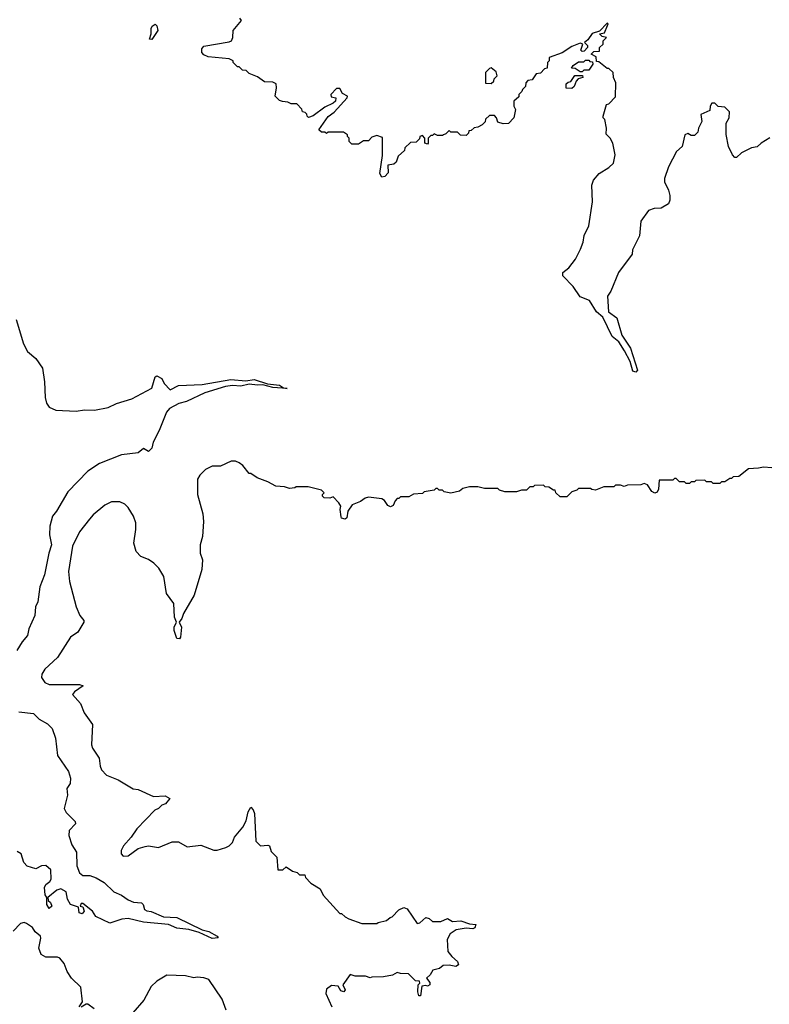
# Model space of a CAD drawing. Extents: x 2348354 to 2479840, y 460476 to 613653.
# Tile 191 of 256: x 2427789 to 2432249, y 528410 to 534270. Entities that reach past the tile are written whole.
import ezdxf

# ---------------------------------------------------------------- set-up
doc = ezdxf.new("R2010")
doc.units = 0

msp = doc.modelspace()

# ---------------------------------------------------------------- linework, layer by layer
at = {"layer": '0CON05XD'}
for points in [[(2430310, 533585), (2430305, 533580), (2430275, 533580), (2430255, 533590), (2430245, 533580), (2430235, 533580), (2430220, 533565), (2430220, 533535), (2430215, 533530), (2430200, 533535), (2430200, 533565), (2430185, 533580), (2430170, 533575), (2430168.3, 533561.7), (2430148.3, 533541.7), (2430115, 533540), (2430081.7, 533508.3), (2430078.3, 533491.7), (2430041.7, 533458.3), (2430028.3, 533421.7), (2430015, 533410), (2429980, 533405), (2429981.2, 533358.8), (2429962.3, 533337.7), (2429945, 533332.5), (2429931.4, 533355), (2429948.7, 533461.3), (2429948.3, 533568.3), (2429915, 533580), (2429885, 533570), (2429865, 533550), (2429835, 533550), (2429805, 533530), (2429765, 533530), (2429750, 533545), (2429750, 533565), (2429740, 533575), (2429740, 533585), (2429715, 533600), (2429625, 533600), (2429615, 533592.5), (2429605, 533600), (2429585, 533600), (2429570, 533615), (2429625, 533693.3), (2429659.5, 533720.5), (2429737.5, 533805), (2429740, 533815), (2429710.7, 533830.7), (2429695, 533860), (2429675, 533860), (2429640, 533825), (2429641.7, 533811.7), (2429670, 533805), (2429667.5, 533785), (2429655, 533772.5), (2429605, 533750), (2429535, 533697.5), (2429508.3, 533688.3), (2429500, 533695), (2429498.3, 533708.3), (2429488.3, 533718.3), (2429471.7, 533721.7), (2429468.3, 533738.3), (2429438.3, 533768.3), (2429405, 533770), (2429385, 533780), (2429353, 533783), (2429335, 533790), (2429310, 533815), (2429317.5, 533865), (2429315, 533887.5), (2429295, 533897.5), (2429245, 533900), (2429205, 533930), (2429155, 533950), (2429137, 533967), (2429115, 533970), (2429095, 533990), (2429085, 533990), (2429060, 534015), (2429060, 534025), (2429036.4, 534036.4), (2428911.2, 534048.8), (2428885, 534060), (2428873.3, 534075), (2428873, 534097), (2428885, 534112.5), (2429035, 534137.5), (2429050, 534145), (2429057.5, 534165), (2429060, 534205), (2429110, 534265), (2429098.3, 534278.3)], [(2428575, 534151.2), (2428561.2, 534155), (2428572.5, 534185), (2428571.7, 534218.3), (2428578.3, 534231.7), (2428595, 534242.5), (2428605, 534232.5), (2428612, 534205), (2428575, 534151.2)], [(2432253, 533567), (2432200, 533535), (2432177, 533513), (2432143, 533507), (2432083, 533477), (2432055, 533450), (2432045, 533450), (2432030, 533465), (2432007.5, 533515), (2431993, 533587), (2431992.5, 533655), (2432010, 533685), (2432011.7, 533721.7), (2431985, 533750), (2431945, 533752.5), (2431925, 533772.5), (2431907, 533773), (2431897.5, 533755), (2431895, 533730), (2431842.5, 533705), (2431847.5, 533665), (2431827.5, 533625), (2431825, 533600), (2431805, 533580), (2431785, 533580), (2431765, 533592.5), (2431747.5, 533585), (2431730, 533515), (2431697.5, 533485), (2431650, 533395), (2431626.7, 533325), (2431626.7, 533305), (2431650, 533255), (2431657, 533223), (2431657.5, 533195), (2431650, 533175), (2431605, 533147.5), (2431563.6, 533146.4), (2431530, 533135), (2431485, 533070), (2431476.4, 532983.6), (2431435, 532900), (2431432.5, 532875), (2431352.5, 532765), (2431307.5, 532655), (2431287.5, 532625), (2431291.9, 532531.9), (2431341.5, 532495), (2431371.8, 532391.8), (2431423.9, 532315), (2431465.5, 532185), (2431455, 532171.4), (2431437.6, 532177.6), (2431420.8, 532235), (2431388.5, 532298.5), (2431355, 532353.1), (2431314.6, 532385), (2431258.9, 532498.9), (2431221.1, 532531.1), (2431179.5, 532599.5), (2431125, 532620), (2431083, 532683), (2431020, 532745), (2431020, 532765), (2431056.4, 532793.6), (2431096.7, 532845), (2431126.7, 532905), (2431142.5, 532945), (2431147.5, 532985), (2431176.4, 533043.6), (2431196.7, 533185), (2431192.5, 533285), (2431202.5, 533315), (2431237.5, 533355), (2431295, 533390), (2431323.3, 533416.7), (2431332.5, 533465), (2431317.5, 533535), (2431302.5, 533565), (2431278.3, 533588.3), (2431280, 533625), (2431270, 533675), (2431260, 533685), (2431260, 533695), (2431280, 533765), (2431295, 533770), (2431335, 533810), (2431336.7, 533895), (2431322.5, 533925), (2431320, 533955), (2431295, 533980), (2431285, 533980), (2431235, 534020), (2431221.7, 534021.7), (2431218.3, 534048.3), (2431190, 534065), (2431205, 534080), (2431238.3, 534081.7), (2431240, 534105), (2431260, 534125), (2431260, 534145), (2431280, 534165), (2431255, 534170), (2431240, 534185), (2431268.3, 534191.7), (2431287.5, 534235), (2431290, 534245), (2431285, 534250), (2431238.3, 534201.7), (2431195, 534187.5), (2431169.3, 534150.7), (2431150, 534135), (2431167, 534117), (2431167.5, 534105), (2431148.3, 534081.7), (2431135, 534080), (2431128.3, 534088.3), (2431140, 534125), (2431125, 534130), (2431075, 534111.2), (2431017.5, 534072.5), (2430940, 534045), (2430940, 534025), (2430930, 534015), (2430928.3, 533981.7), (2430911.7, 533978.3), (2430888.3, 533951.7), (2430861.7, 533948.3), (2430838.3, 533911.7), (2430811.7, 533908.3), (2430800, 533895), (2430798.3, 533871.7), (2430780, 533855), (2430777, 533843), (2430760, 533825), (2430758.3, 533811.7), (2430730, 533785), (2430730, 533755), (2430740, 533735), (2430730, 533685), (2430698.3, 533651.7), (2430665, 533650), (2430635, 533660), (2430626.7, 533686.7), (2430615, 533700), (2430585, 533700), (2430561.7, 533678.3), (2430558.3, 533661.7), (2430540, 533645), (2430515, 533630), (2430493, 533627), (2430475, 533610), (2430461.7, 533608.3), (2430460, 533595), (2430445, 533580), (2430413, 533583), (2430395, 533600), (2430355, 533600), (2430345, 533610), (2430325, 533590), (2430310, 533585)], [(2431135, 533960), (2431125, 533960), (2431095, 533980), (2431071.7, 533981.7), (2431081.7, 533998.3), (2431115, 534020), (2431145, 534020), (2431155, 534030), (2431175, 534030), (2431181.7, 534021.7), (2431198.3, 534018.3), (2431200, 534005), (2431175, 533970), (2431145, 533970), (2431135, 533960)], [(2430595, 533890), (2430610, 533905), (2430611.7, 533918.3), (2430630, 533935), (2430625, 533960), (2430595, 533982.5), (2430585, 533980), (2430560, 533955), (2430561.7, 533891.7), (2430595, 533890)], [(2431075, 533860), (2431041.7, 533861.7), (2431041.7, 533888.3), (2431051.7, 533898.3), (2431068.3, 533901.7), (2431091.7, 533938.3), (2431138.3, 533938.3), (2431140, 533925), (2431111.7, 533918.3), (2431100, 533905), (2431088.3, 533871.7), (2431075, 533860)], [(2427768.8, 532485), (2427811.7, 532341.7), (2427836.7, 532295), (2427885, 532253.3), (2427925.9, 532195.9), (2427936.7, 532115), (2427940.5, 532020.5), (2427948.3, 531988.3), (2427965, 531963.3), (2428005, 531946.2), (2428125, 531940), (2428175, 531947.5), (2428233.6, 531946.4), (2428315, 531961.2), (2428365, 531986.7), (2428455.9, 532014.1), (2428575, 532077.5), (2428596, 532144), (2428605, 532151.2), (2428635.5, 532135.5), (2428648.8, 532105), (2428685, 532067.5), (2428735, 532092.5), (2428875, 532098.8), (2429045, 532128.9), (2429135, 532121.4), (2429185, 532128.9), (2429263.3, 532103.3), (2429335.5, 532095.5), (2429358.3, 532078.3), (2429380, 532075), (2429295, 532081.1), (2429236.7, 532096.7), (2429205, 532094.5), (2429155, 532101.4), (2429105, 532089.4), (2429055, 532092.5), (2429013.5, 532086.5), (2428890.7, 532049.3), (2428781.5, 531998.5), (2428736.7, 531985), (2428680, 531955), (2428662.5, 531935), (2428620, 531825), (2428582.5, 531755), (2428575, 531720), (2428555, 531700), (2428525, 531717.5), (2428495, 531692.5), (2428395, 531680), (2428265, 531628.8), (2428195, 531583.3), (2428075, 531460), (2428008.8, 531345), (2427984.2, 531315), (2427968.6, 531255), (2427966, 531205), (2427978.6, 531145), (2427962.5, 531095), (2427936.2, 530966.2), (2427910, 530895), (2427898, 530805), (2427883.3, 530775), (2427880, 530725), (2427843.8, 530645), (2427835.9, 530604.1), (2427805, 530567.5), (2427773.3, 530515)], [(2432265, 531602.5), (2432215, 531607.5), (2432185, 531600), (2432125, 531597.5), (2432068.3, 531551.7), (2432035, 531550), (2432025, 531540), (2432015, 531540), (2431985, 531520), (2431965, 531520), (2431955, 531510), (2431915, 531510), (2431905, 531520), (2431875, 531520), (2431865, 531530), (2431812.5, 531527.5), (2431805, 531520), (2431785, 531520), (2431775, 531510), (2431755, 531510), (2431745, 531520), (2431715, 531520), (2431695, 531540), (2431685, 531540), (2431675, 531530), (2431595, 531530), (2431590, 531475), (2431581.9, 531458.1), (2431568.8, 531451.2), (2431551.1, 531461.1), (2431525, 531502.5), (2431505, 531510), (2431485, 531502.5), (2431405, 531500), (2431385, 531492.5), (2431365, 531500), (2431335, 531500), (2431325, 531490), (2431265, 531490), (2431215, 531470), (2431193, 531473), (2431185, 531480), (2431115, 531480), (2431105, 531470), (2431075, 531460), (2431045, 531430), (2431005, 531430), (2430980, 531455), (2430975, 531470), (2430965, 531470), (2430937, 531487), (2430915, 531490), (2430905, 531500), (2430853, 531497), (2430845, 531490), (2430825, 531490), (2430805, 531470), (2430775, 531470), (2430745, 531460), (2430675, 531460), (2430645, 531470), (2430635, 531480), (2430555, 531480), (2430515, 531490), (2430465, 531490), (2430425, 531480), (2430407, 531463), (2430355, 531452.5), (2430315, 531460), (2430305, 531470), (2430285, 531470), (2430275, 531480), (2430265, 531480), (2430255, 531470), (2430195, 531460), (2430185, 531450), (2430133, 531447), (2430105, 531430), (2430055, 531430), (2430045, 531420), (2430035, 531420), (2430023, 531407), (2430011.7, 531378.3), (2429995, 531370), (2429978.8, 531378.8), (2429959.3, 531409.3), (2429945, 531417.5), (2429865, 531427.5), (2429845, 531422.5), (2429817, 531403), (2429767, 531383), (2429742.5, 531345), (2429736.7, 531305), (2429725, 531298), (2429705, 531304.2), (2429701.3, 531311.3), (2429696, 531355), (2429700, 531375), (2429688.8, 531395), (2429655, 531430), (2429635, 531423.3), (2429600, 531425), (2429590, 531435), (2429590, 531445), (2429600, 531455), (2429585, 531470), (2429505, 531490), (2429435, 531490), (2429427, 531483), (2429395, 531480), (2429365, 531490), (2429313, 531493), (2429265, 531520), (2429203, 531543), (2429165, 531570), (2429155, 531570), (2429116.4, 531616.4), (2429095, 531632.5), (2429073, 531643), (2429047, 531643), (2428985, 531612.5), (2428935, 531612.5), (2428895, 531592.5), (2428860.7, 531559.3), (2428847.5, 531535), (2428846.7, 531445), (2428878.3, 531328.3), (2428883, 531283), (2428877.5, 531195), (2428863.3, 531145), (2428863.3, 531095), (2428876.7, 531055), (2428873, 530997), (2428827.5, 530845), (2428764.3, 530735.7), (2428754.2, 530705.8), (2428737.5, 530685), (2428752.5, 530655), (2428746.2, 530595), (2428740, 530585), (2428725, 530587.5), (2428707.5, 530635), (2428709.2, 530655), (2428723.3, 530685), (2428710.8, 530715), (2428706.7, 530795), (2428662.5, 530855), (2428647, 530957), (2428617.5, 531005), (2428587.5, 531035), (2428555, 531056.7), (2428510, 531075), (2428482.5, 531105), (2428467.5, 531155), (2428480, 531235), (2428480, 531275), (2428466.7, 531315), (2428435, 531367.5), (2428415, 531386.7), (2428385, 531400), (2428335, 531400), (2428295, 531380), (2428226.1, 531323.9), (2428205, 531296.7), (2428145, 531222.5), (2428102.7, 531137.3), (2428079.2, 530985), (2428085.8, 530925.8), (2428126.2, 530775), (2428146.7, 530725), (2428170, 530695), (2428170, 530685), (2428135.9, 530624.1), (2428091.2, 530595), (2428015, 530473.8), (2427939.2, 530405), (2427921.2, 530375), (2427918.8, 530355), (2427939.2, 530325), (2427965, 530312.8), (2428145, 530314), (2428167.5, 530305), (2428115, 530268.8), (2428103.8, 530253.8), (2428150.7, 530200.7), (2428173.8, 530145), (2428222, 530075), (2428216, 529955), (2428222, 529935), (2428262, 529875), (2428267.7, 529827.7), (2428276.2, 529805), (2428305, 529773.3), (2428375, 529746.7), (2428465, 529693.3), (2428495, 529687.5), (2428585, 529647.5), (2428655, 529650), (2428682.5, 529635), (2428656.4, 529603.6), (2428634.3, 529595.7), (2428615, 529576.2), (2428592.5, 529565), (2428486.7, 529455), (2428453.3, 529405), (2428406.4, 529353.6), (2428392.5, 529325), (2428392.5, 529305), (2428405, 529292.5), (2428435, 529293.3), (2428495, 529336.7), (2428535, 529350), (2428555, 529353.3), (2428615, 529343.3), (2428697, 529377), (2428735, 529377.5), (2428785, 529347.5), (2428866.4, 529356.4), (2428945, 529327.5), (2428965, 529327.5), (2429016.4, 529343.6), (2429035, 529352.5), (2429055, 529372.5), (2429067.5, 529405), (2429116.1, 529463.9), (2429137.3, 529502.7), (2429148.6, 529555), (2429165, 529582.5), (2429178.3, 529568.3), (2429186.9, 529545), (2429195, 529380), (2429223, 529353), (2429265, 529356.7), (2429275, 529352.5), (2429285, 529320), (2429320, 529285), (2429325, 529210), (2429355, 529210), (2429375, 529227.5), (2429413.3, 529203.3), (2429440, 529195), (2429455, 529180), (2429485, 529180), (2429490, 529165), (2429520.7, 529130.7), (2429576.4, 529096.4), (2429595, 529060), (2429695, 528950), (2429705, 528950), (2429725, 528930), (2429748.3, 528918.3), (2429825, 528890), (2429915, 528890), (2429923, 528897), (2429971.7, 528908.3), (2429993, 528927), (2430005, 528930), (2430045, 528972.5), (2430075, 528986.7), (2430095, 528977.5), (2430155, 528890), (2430170, 528895), (2430205, 528927.5), (2430225, 528920), (2430245, 528902.5), (2430295, 528903.8), (2430335, 528920), (2430365, 528903.3), (2430415, 528907.5), (2430465, 528888), (2430502.5, 528885), (2430496.7, 528865), (2430485, 528858.8), (2430445, 528863.8), (2430387, 528853), (2430350.7, 528829.3), (2430332.5, 528795), (2430337.5, 528725), (2430360, 528695), (2430393.8, 528665), (2430400, 528645), (2430385, 528636), (2430345, 528643.3), (2430308.3, 528641.7), (2430287, 528623), (2430247, 528613), (2430232.5, 528585), (2430210, 528565), (2430229.5, 528539.5), (2430228.8, 528525), (2430215, 528517.5), (2430205, 528522.5), (2430181.7, 528518.3), (2430175, 528460), (2430165, 528460), (2430157.5, 528485), (2430160, 528525), (2430170, 528535), (2430168.3, 528548.3), (2430145, 528550), (2430101.7, 528591.7), (2430055, 528592.5), (2430035, 528600), (2430007, 528583), (2429953, 528573), (2429885, 528572.5), (2429875, 528567.5), (2429846.7, 528576.7)], [(2427785, 530150.8), (2427871.2, 530141.2), (2427905, 530107.5), (2427955, 530080), (2427981.7, 530051.7), (2428003, 529993), (2428015, 529890), (2428080, 529795), (2428091.2, 529755), (2428090, 529725), (2428070, 529695), (2428073.3, 529655), (2428053.8, 529575), (2428065, 529552.5), (2428118.8, 529498.8), (2428122, 529485), (2428083.3, 529445), (2428081.2, 529415), (2428099.7, 529359.7), (2428127.5, 529315), (2428130, 529235), (2428145, 529192.5), (2428165, 529176.2), (2428205.7, 529175.7), (2428245, 529163.3), (2428292.5, 529135), (2428349.3, 529079.3), (2428395, 529060), (2428435, 529032.5), (2428467, 529017), (2428513.6, 529013.6), (2428523.9, 529003.9), (2428532.5, 528975), (2428545, 528966.2), (2428572.4, 528962.4), (2428645, 528931.1), (2428725, 528926), (2428874.2, 528854.2), (2428915, 528842.9), (2428963.8, 528815), (2428970, 528805), (2428935, 528801.1), (2428857, 528837), (2428795, 528854.4), (2428723.5, 528863.5), (2428675, 528884.2), (2428525, 528898.1), (2428435, 528920), (2428396.7, 528916.7), (2428325, 528892.5), (2428242, 528932), (2428223.3, 528965), (2428165, 529010), (2428155, 529010), (2428150, 528995), (2428165, 528990), (2428172.5, 528965), (2428161.7, 528948.3), (2428144.1, 528954.1), (2428138.3, 528988.3), (2428092.5, 529005), (2428073.3, 529035), (2428065, 529080), (2428035, 529097.5), (2428010, 529090), (2427957.5, 529045), (2427958.3, 529028.3), (2427972.5, 529015), (2427980, 528995), (2427965, 528980), (2427951.2, 529005), (2427950, 529045), (2427941.7, 529061.7), (2427936, 529105), (2427945, 529123.8), (2427969.3, 529140.7), (2427977.5, 529155), (2427975, 529210), (2427945, 529236.2), (2427920, 529235), (2427885, 529216.7), (2427833, 529233), (2427813, 529253), (2427797.5, 529305), (2427775, 529320)], [(2428142.5, 528395), (2428162.5, 528425), (2428152.5, 528512.5), (2428097.5, 528565), (2428072.5, 528605), (2428053.6, 528653.6), (2428027.5, 528685), (2428015, 528690), (2427945, 528690), (2427917, 528707), (2427903.8, 528745), (2427916.1, 528803.9), (2427913.3, 528815), (2427882.3, 528842.3), (2427865, 528866.7), (2427830.7, 528890.7), (2427815, 528896.2), (2427795, 528890), (2427750, 528845)], [(2429017.5, 528375), (2428995, 528440), (2428915, 528557.5), (2428885, 528567.5), (2428845, 528572.5), (2428825, 528567.5), (2428775, 528580), (2428665, 528582.5), (2428605, 528547.5), (2428572.5, 528515), (2428527.5, 528435), (2428461.7, 528358.3)], [(2429846.7, 528576.7), (2429785, 528576.7), (2429755, 528586.7), (2429712.5, 528525), (2429726.1, 528496.1), (2429717.5, 528485), (2429700.5, 528490.5), (2429685, 528517.5), (2429645, 528522.5), (2429615, 528500), (2429610, 528475), (2429647.5, 528395)], [(2428233, 528383), (2428195, 528410), (2428185, 528410), (2428155, 528392.5)]]:
    msp.add_lwpolyline(points, dxfattribs=at)

doc.saveas('drawing.dxf')
